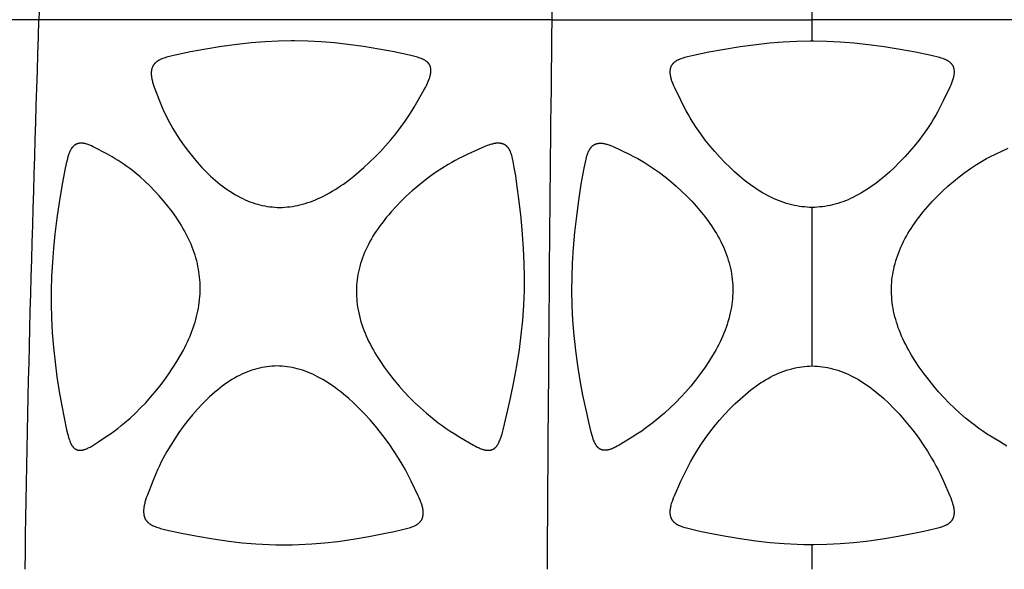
# Model space of a CAD drawing. Header units: millimetres. Extents: x 1250 to 1725, y 0 to 1655.
# Tile 162 of 256: x 1427 to 1502, y 1235 to 1277. Entities that reach past the tile are written whole.
import ezdxf

# ---------------------------------------------------------------- set-up
doc = ezdxf.new("R2010")
doc.units = ezdxf.units.MM
doc.header["$MEASUREMENT"] = 0
doc.layers.add('Crea2D$visibili$tangenti', color=7, linetype='Continuous', true_color=0x000000)

msp = doc.modelspace()

# ---------------------------------------------------------------- linework, layer by layer
at = {"layer": 'Crea2D$visibili$tangenti'}
for p, q in [((1487.599, 1276.747), (1487.599, 1278.561)), ((1428.389, 1276.747), (1390.916, 1276.747)), ((1467.66, 1276.747), (1428.389, 1276.747)), ((1467.66, 1276.747), (1487.599, 1276.747)), ((1507.538, 1276.747), (1487.599, 1276.747)), ((1487.599, 1275.121), (1487.599, 1276.747)), ((1487.599, 1250.234), (1487.599, 1262.375)), ((1487.599, 1234.666), (1487.599, 1236.536))]:
    msp.add_line(p, q, dxfattribs=at)
for points in [[(1446.829, 1262.375), (1447.024, 1262.38), (1447.22, 1262.391), (1447.414, 1262.407), (1447.609, 1262.428), (1447.802, 1262.455), (1447.995, 1262.487), (1448.186, 1262.525), (1448.377, 1262.568), (1448.581, 1262.62), (1448.783, 1262.678), (1448.984, 1262.742), (1449.183, 1262.811), (1449.38, 1262.886), (1449.575, 1262.965), (1449.769, 1263.048), (1449.96, 1263.136), (1450.187, 1263.247), (1450.412, 1263.363), (1450.633, 1263.484), (1450.852, 1263.611), (1451.067, 1263.742), (1451.28, 1263.878), (1451.491, 1264.018), (1451.699, 1264.162), (1452.106, 1264.461), (1452.505, 1264.774), (1452.894, 1265.098), (1453.275, 1265.432), (1453.706, 1265.828), (1454.126, 1266.235), (1454.534, 1266.653), (1454.93, 1267.083), (1455.326, 1267.539), (1455.708, 1268.008), (1456.076, 1268.488), (1456.43, 1268.978), (1456.791, 1269.512), (1456.964, 1269.784), (1457.132, 1270.059), (1457.86, 1271.351), (1457.978, 1271.568), (1458.058, 1271.721), (1458.134, 1271.877), (1458.169, 1271.956), (1458.204, 1272.035), (1458.237, 1272.115), (1458.268, 1272.196), (1458.29, 1272.259), (1458.312, 1272.323), (1458.331, 1272.387), (1458.349, 1272.452), (1458.365, 1272.517), (1458.372, 1272.55), (1458.378, 1272.583), (1458.384, 1272.616), (1458.389, 1272.65), (1458.394, 1272.683), (1458.398, 1272.716), (1458.4, 1272.746), (1458.402, 1272.776), (1458.403, 1272.805), (1458.404, 1272.835), (1458.403, 1272.866), (1458.403, 1272.896), (1458.401, 1272.926), (1458.398, 1272.956), (1458.395, 1272.986), (1458.391, 1273.016), (1458.386, 1273.046), (1458.38, 1273.075), (1458.376, 1273.09), (1458.372, 1273.104), (1458.368, 1273.119), (1458.364, 1273.133), (1458.36, 1273.148), (1458.355, 1273.162), (1458.35, 1273.176), (1458.345, 1273.19), (1458.339, 1273.203), (1458.334, 1273.216), (1458.328, 1273.229), (1458.322, 1273.242), (1458.316, 1273.254), (1458.309, 1273.267), (1458.302, 1273.279), (1458.295, 1273.292), (1458.288, 1273.304), (1458.281, 1273.316), (1458.265, 1273.34), (1458.249, 1273.363), (1458.232, 1273.386), (1458.214, 1273.408), (1458.195, 1273.43), (1458.176, 1273.451), (1458.156, 1273.471), (1458.136, 1273.491), (1458.115, 1273.511), (1458.093, 1273.529), (1458.071, 1273.547), (1458.044, 1273.569), (1458.016, 1273.589), (1457.988, 1273.608), (1457.959, 1273.627), (1457.929, 1273.645), (1457.899, 1273.662), (1457.869, 1273.679), (1457.838, 1273.694), (1457.807, 1273.71), (1457.775, 1273.724), (1457.711, 1273.752), (1457.646, 1273.777), (1457.581, 1273.802), (1457.481, 1273.836), (1457.38, 1273.869), (1457.279, 1273.899), (1457.177, 1273.927), (1456.972, 1273.979), (1456.767, 1274.028), (1455.595, 1274.277), (1454.416, 1274.496), (1453.236, 1274.69), (1452.051, 1274.856), (1451.031, 1274.968), (1450.009, 1275.051), (1448.985, 1275.102), (1447.96, 1275.121), (1447.836, 1275.121), (1447.713, 1275.121), (1446.714, 1275.104), (1445.717, 1275.055), (1444.646, 1274.97), (1443.578, 1274.856), (1442.369, 1274.69), (1441.165, 1274.495), (1439.983, 1274.28), (1438.807, 1274.035), (1438.589, 1273.984), (1438.371, 1273.93), (1438.263, 1273.901), (1438.155, 1273.87), (1438.048, 1273.836), (1437.942, 1273.801), (1437.874, 1273.776), (1437.806, 1273.75), (1437.739, 1273.722), (1437.674, 1273.692), (1437.641, 1273.676), (1437.609, 1273.66), (1437.578, 1273.643), (1437.546, 1273.625), (1437.515, 1273.606), (1437.485, 1273.587), (1437.455, 1273.567), (1437.426, 1273.546), (1437.402, 1273.528), (1437.378, 1273.51), (1437.355, 1273.49), (1437.332, 1273.471), (1437.31, 1273.45), (1437.289, 1273.429), (1437.268, 1273.408), (1437.247, 1273.386), (1437.227, 1273.363), (1437.208, 1273.34), (1437.19, 1273.317), (1437.172, 1273.292), (1437.155, 1273.268), (1437.139, 1273.243), (1437.124, 1273.217), (1437.109, 1273.191), (1437.095, 1273.163), (1437.082, 1273.135), (1437.07, 1273.107), (1437.059, 1273.078), (1437.048, 1273.049), (1437.039, 1273.02), (1437.03, 1272.99), (1437.022, 1272.96), (1437.015, 1272.93), (1437.008, 1272.9), (1437.003, 1272.869), (1436.998, 1272.839), (1436.994, 1272.808), (1436.991, 1272.778), (1436.988, 1272.747), (1436.986, 1272.716), (1436.985, 1272.684), (1436.984, 1272.651), (1436.984, 1272.618), (1436.985, 1272.586), (1436.986, 1272.553), (1436.988, 1272.52), (1436.993, 1272.455), (1437.001, 1272.39), (1437.01, 1272.326), (1437.021, 1272.261), (1437.034, 1272.197), (1437.051, 1272.117), (1437.071, 1272.037), (1437.092, 1271.958), (1437.115, 1271.879), (1437.165, 1271.723), (1437.22, 1271.569), (1437.622, 1270.528), (1437.834, 1270.013), (1437.962, 1269.726), (1438.096, 1269.442), (1438.236, 1269.16), (1438.382, 1268.881), (1438.641, 1268.415), (1438.916, 1267.959), (1439.206, 1267.513), (1439.511, 1267.078), (1439.83, 1266.652), (1440.163, 1266.237), (1440.509, 1265.833), (1440.869, 1265.439), (1441.196, 1265.102), (1441.534, 1264.775), (1441.707, 1264.616), (1441.883, 1264.461), (1442.062, 1264.309), (1442.244, 1264.16), (1442.429, 1264.016), (1442.616, 1263.876), (1442.807, 1263.741), (1443.001, 1263.61), (1443.199, 1263.484), (1443.399, 1263.363), (1443.603, 1263.248), (1443.81, 1263.139), (1443.99, 1263.05), (1444.171, 1262.966), (1444.355, 1262.886), (1444.541, 1262.812), (1444.729, 1262.743), (1444.919, 1262.679), (1445.11, 1262.622), (1445.303, 1262.57), (1445.491, 1262.526), (1445.679, 1262.488), (1445.869, 1262.455), (1446.06, 1262.428), (1446.251, 1262.407), (1446.443, 1262.391), (1446.636, 1262.38)], [(1429.325, 1256.018), (1429.323, 1254.964), (1429.351, 1253.911), (1429.41, 1252.782), (1429.499, 1251.655), (1429.618, 1250.531), (1429.764, 1249.41), (1429.935, 1248.292), (1430.129, 1247.178), (1430.306, 1246.264), (1430.504, 1245.353), (1430.575, 1245.057), (1430.613, 1244.911), (1430.654, 1244.765), (1430.684, 1244.669), (1430.715, 1244.574), (1430.749, 1244.479), (1430.768, 1244.432), (1430.787, 1244.385), (1430.802, 1244.35), (1430.818, 1244.316), (1430.835, 1244.282), (1430.852, 1244.248), (1430.87, 1244.215), (1430.889, 1244.182), (1430.908, 1244.15), (1430.929, 1244.119), (1430.95, 1244.088), (1430.962, 1244.073), (1430.973, 1244.059), (1430.985, 1244.044), (1430.997, 1244.03), (1431.009, 1244.016), (1431.021, 1244.002), (1431.034, 1243.989), (1431.047, 1243.976), (1431.061, 1243.963), (1431.074, 1243.951), (1431.088, 1243.939), (1431.102, 1243.927), (1431.117, 1243.916), (1431.132, 1243.905), (1431.145, 1243.896), (1431.158, 1243.887), (1431.172, 1243.879), (1431.185, 1243.871), (1431.199, 1243.863), (1431.213, 1243.855), (1431.228, 1243.848), (1431.242, 1243.841), (1431.257, 1243.834), (1431.272, 1243.828), (1431.286, 1243.822), (1431.302, 1243.816), (1431.317, 1243.811), (1431.332, 1243.806), (1431.347, 1243.802), (1431.363, 1243.797), (1431.378, 1243.793), (1431.394, 1243.79), (1431.41, 1243.787), (1431.426, 1243.784), (1431.441, 1243.781), (1431.457, 1243.779), (1431.473, 1243.778), (1431.489, 1243.776), (1431.505, 1243.776), (1431.521, 1243.775), (1431.537, 1243.775), (1431.553, 1243.775), (1431.569, 1243.776), (1431.585, 1243.777), (1431.6, 1243.779), (1431.616, 1243.781), (1431.643, 1243.783), (1431.669, 1243.787), (1431.696, 1243.791), (1431.722, 1243.796), (1431.748, 1243.801), (1431.774, 1243.807), (1431.8, 1243.814), (1431.826, 1243.821), (1431.851, 1243.828), (1431.877, 1243.836), (1431.927, 1243.854), (1431.978, 1243.873), (1432.027, 1243.893), (1432.096, 1243.923), (1432.163, 1243.956), (1432.23, 1243.99), (1432.296, 1244.026), (1432.426, 1244.101), (1432.96, 1244.444), (1433.469, 1244.773), (1433.87, 1245.046), (1434.147, 1245.246), (1434.419, 1245.453), (1434.686, 1245.666), (1434.949, 1245.884), (1435.368, 1246.25), (1435.777, 1246.628), (1436.174, 1247.018), (1436.559, 1247.42), (1436.932, 1247.833), (1437.293, 1248.256), (1437.641, 1248.69), (1437.977, 1249.134), (1438.331, 1249.633), (1438.672, 1250.141), (1438.947, 1250.575), (1439.21, 1251.016), (1439.443, 1251.437), (1439.554, 1251.651), (1439.661, 1251.867), (1439.764, 1252.084), (1439.863, 1252.303), (1439.958, 1252.525), (1440.048, 1252.748), (1440.126, 1252.955), (1440.201, 1253.163), (1440.271, 1253.372), (1440.337, 1253.583), (1440.399, 1253.795), (1440.455, 1254.009), (1440.507, 1254.224), (1440.555, 1254.439), (1440.597, 1254.656), (1440.633, 1254.874), (1440.665, 1255.092), (1440.691, 1255.311), (1440.711, 1255.531), (1440.725, 1255.751), (1440.733, 1255.972), (1440.736, 1256.194), (1440.736, 1256.215), (1440.733, 1256.422), (1440.725, 1256.629), (1440.711, 1256.835), (1440.692, 1257.041), (1440.667, 1257.246), (1440.638, 1257.451), (1440.603, 1257.654), (1440.564, 1257.857), (1440.516, 1258.074), (1440.464, 1258.289), (1440.406, 1258.503), (1440.342, 1258.715), (1440.274, 1258.926), (1440.2, 1259.136), (1440.122, 1259.343), (1440.039, 1259.548), (1439.946, 1259.761), (1439.848, 1259.972), (1439.746, 1260.181), (1439.639, 1260.387), (1439.528, 1260.592), (1439.412, 1260.793), (1439.293, 1260.993), (1439.171, 1261.191), (1439.028, 1261.412), (1438.882, 1261.63), (1438.577, 1262.058), (1438.258, 1262.476), (1437.926, 1262.883), (1437.59, 1263.271), (1437.242, 1263.648), (1436.883, 1264.015), (1436.513, 1264.369), (1436.131, 1264.712), (1435.738, 1265.041), (1435.537, 1265.2), (1435.334, 1265.356), (1435.127, 1265.508), (1434.918, 1265.657), (1434.691, 1265.812), (1434.461, 1265.961), (1434.228, 1266.106), (1433.992, 1266.245), (1433.633, 1266.443), (1432.525, 1267.025), (1432.402, 1267.084), (1432.34, 1267.112), (1432.277, 1267.138), (1432.213, 1267.163), (1432.149, 1267.187), (1432.085, 1267.208), (1432.019, 1267.228), (1431.966, 1267.243), (1431.913, 1267.256), (1431.859, 1267.267), (1431.832, 1267.272), (1431.805, 1267.277), (1431.778, 1267.281), (1431.751, 1267.284), (1431.724, 1267.287), (1431.696, 1267.289), (1431.669, 1267.291), (1431.642, 1267.292), (1431.614, 1267.292), (1431.587, 1267.292), (1431.559, 1267.291), (1431.532, 1267.289), (1431.504, 1267.286), (1431.476, 1267.282), (1431.449, 1267.278), (1431.421, 1267.272), (1431.394, 1267.266), (1431.367, 1267.259), (1431.34, 1267.25), (1431.314, 1267.241), (1431.287, 1267.232), (1431.262, 1267.221), (1431.236, 1267.209), (1431.224, 1267.203), (1431.211, 1267.197), (1431.199, 1267.19), (1431.187, 1267.183), (1431.175, 1267.176), (1431.163, 1267.169), (1431.15, 1267.161), (1431.138, 1267.153), (1431.126, 1267.144), (1431.114, 1267.136), (1431.102, 1267.127), (1431.09, 1267.118), (1431.079, 1267.109), (1431.067, 1267.099), (1431.045, 1267.08), (1431.024, 1267.059), (1431.003, 1267.038), (1430.983, 1267.016), (1430.963, 1266.994), (1430.944, 1266.971), (1430.926, 1266.948), (1430.908, 1266.924), (1430.89, 1266.9), (1430.874, 1266.875), (1430.858, 1266.85), (1430.842, 1266.824), (1430.822, 1266.79), (1430.803, 1266.755), (1430.785, 1266.72), (1430.767, 1266.684), (1430.751, 1266.648), (1430.735, 1266.612), (1430.72, 1266.575), (1430.705, 1266.538), (1430.677, 1266.464), (1430.652, 1266.388), (1430.605, 1266.236), (1430.539, 1265.993), (1430.48, 1265.748), (1430.374, 1265.256), (1430.141, 1264.011), (1429.938, 1262.76), (1429.762, 1261.543), (1429.61, 1260.322), (1429.501, 1259.249), (1429.416, 1258.173), (1429.357, 1257.096)], [(1465.565, 1256.018), (1465.574, 1257.058), (1465.552, 1258.098), (1465.502, 1259.212), (1465.425, 1260.324), (1465.306, 1261.582), (1465.162, 1262.836), (1464.992, 1264.142), (1464.895, 1264.793), (1464.788, 1265.442), (1464.703, 1265.897), (1464.652, 1266.123), (1464.623, 1266.235), (1464.592, 1266.347), (1464.572, 1266.414), (1464.551, 1266.48), (1464.528, 1266.546), (1464.503, 1266.611), (1464.49, 1266.643), (1464.476, 1266.675), (1464.461, 1266.706), (1464.446, 1266.737), (1464.43, 1266.768), (1464.413, 1266.798), (1464.395, 1266.828), (1464.377, 1266.857), (1464.361, 1266.882), (1464.344, 1266.905), (1464.326, 1266.929), (1464.308, 1266.952), (1464.289, 1266.975), (1464.27, 1266.997), (1464.25, 1267.018), (1464.229, 1267.039), (1464.208, 1267.059), (1464.186, 1267.078), (1464.164, 1267.097), (1464.141, 1267.115), (1464.117, 1267.132), (1464.105, 1267.141), (1464.093, 1267.149), (1464.081, 1267.156), (1464.068, 1267.164), (1464.056, 1267.171), (1464.043, 1267.179), (1464.03, 1267.185), (1464.017, 1267.192), (1464.004, 1267.199), (1463.991, 1267.205), (1463.964, 1267.216), (1463.937, 1267.227), (1463.909, 1267.237), (1463.881, 1267.246), (1463.853, 1267.254), (1463.825, 1267.262), (1463.796, 1267.268), (1463.767, 1267.274), (1463.738, 1267.279), (1463.709, 1267.283), (1463.68, 1267.286), (1463.651, 1267.289), (1463.622, 1267.291), (1463.593, 1267.292), (1463.563, 1267.292), (1463.532, 1267.292), (1463.501, 1267.291), (1463.47, 1267.289), (1463.44, 1267.287), (1463.409, 1267.284), (1463.379, 1267.281), (1463.348, 1267.277), (1463.287, 1267.268), (1463.227, 1267.257), (1463.167, 1267.244), (1463.107, 1267.229), (1463.032, 1267.21), (1462.958, 1267.188), (1462.885, 1267.164), (1462.811, 1267.14), (1462.739, 1267.113), (1462.667, 1267.085), (1462.524, 1267.027), (1461.235, 1266.444), (1460.817, 1266.246), (1460.542, 1266.108), (1460.269, 1265.963), (1459.999, 1265.813), (1459.732, 1265.658), (1459.244, 1265.358), (1458.766, 1265.042), (1458.299, 1264.712), (1457.842, 1264.366), (1457.396, 1264.007), (1456.962, 1263.634), (1456.539, 1263.248), (1456.128, 1262.849), (1455.734, 1262.443), (1455.353, 1262.025), (1455.169, 1261.811), (1454.988, 1261.594), (1454.811, 1261.374), (1454.638, 1261.15), (1454.496, 1260.958), (1454.358, 1260.764), (1454.223, 1260.568), (1454.092, 1260.369), (1453.966, 1260.167), (1453.844, 1259.962), (1453.727, 1259.754), (1453.616, 1259.544), (1453.514, 1259.341), (1453.418, 1259.135), (1453.327, 1258.927), (1453.241, 1258.716), (1453.161, 1258.504), (1453.087, 1258.289), (1453.019, 1258.072), (1452.957, 1257.854), (1452.905, 1257.653), (1452.859, 1257.45), (1452.818, 1257.247), (1452.783, 1257.042), (1452.754, 1256.836), (1452.731, 1256.63), (1452.713, 1256.423), (1452.703, 1256.215), (1452.702, 1256.194), (1452.697, 1255.984), (1452.698, 1255.774), (1452.705, 1255.564), (1452.718, 1255.354), (1452.737, 1255.144), (1452.762, 1254.936), (1452.792, 1254.727), (1452.828, 1254.52), (1452.873, 1254.294), (1452.925, 1254.069), (1452.983, 1253.846), (1453.047, 1253.624), (1453.117, 1253.404), (1453.192, 1253.185), (1453.272, 1252.969), (1453.358, 1252.754), (1453.452, 1252.53), (1453.552, 1252.309), (1453.657, 1252.09), (1453.766, 1251.873), (1453.88, 1251.659), (1453.998, 1251.447), (1454.12, 1251.237), (1454.246, 1251.029), (1454.388, 1250.807), (1454.533, 1250.586), (1454.834, 1250.152), (1455.207, 1249.644), (1455.595, 1249.148), (1455.971, 1248.697), (1456.362, 1248.259), (1456.766, 1247.832), (1457.183, 1247.418), (1457.613, 1247.017), (1458.054, 1246.629), (1458.506, 1246.254), (1458.97, 1245.892), (1459.265, 1245.673), (1459.564, 1245.459), (1459.868, 1245.252), (1460.176, 1245.052), (1460.625, 1244.778), (1461.671, 1244.172), (1461.809, 1244.095), (1461.949, 1244.023), (1462.02, 1243.988), (1462.091, 1243.955), (1462.164, 1243.924), (1462.237, 1243.895), (1462.293, 1243.874), (1462.349, 1243.855), (1462.406, 1243.837), (1462.464, 1243.822), (1462.493, 1243.815), (1462.522, 1243.808), (1462.551, 1243.802), (1462.58, 1243.796), (1462.61, 1243.791), (1462.639, 1243.787), (1462.669, 1243.784), (1462.698, 1243.781), (1462.714, 1243.779), (1462.73, 1243.778), (1462.746, 1243.777), (1462.762, 1243.776), (1462.777, 1243.776), (1462.793, 1243.776), (1462.809, 1243.776), (1462.825, 1243.777), (1462.841, 1243.778), (1462.857, 1243.779), (1462.873, 1243.78), (1462.889, 1243.782), (1462.905, 1243.784), (1462.921, 1243.787), (1462.936, 1243.789), (1462.952, 1243.792), (1462.968, 1243.795), (1462.984, 1243.799), (1462.999, 1243.803), (1463.015, 1243.807), (1463.03, 1243.811), (1463.045, 1243.816), (1463.06, 1243.821), (1463.075, 1243.826), (1463.09, 1243.832), (1463.105, 1243.838), (1463.12, 1243.844), (1463.134, 1243.85), (1463.149, 1243.857), (1463.163, 1243.864), (1463.177, 1243.871), (1463.191, 1243.879), (1463.206, 1243.887), (1463.22, 1243.896), (1463.234, 1243.906), (1463.249, 1243.915), (1463.263, 1243.925), (1463.276, 1243.935), (1463.29, 1243.946), (1463.303, 1243.957), (1463.316, 1243.968), (1463.329, 1243.979), (1463.342, 1243.99), (1463.354, 1244.002), (1463.367, 1244.014), (1463.379, 1244.027), (1463.402, 1244.052), (1463.425, 1244.078), (1463.447, 1244.105), (1463.468, 1244.133), (1463.489, 1244.161), (1463.508, 1244.19), (1463.527, 1244.219), (1463.545, 1244.249), (1463.562, 1244.279), (1463.581, 1244.315), (1463.6, 1244.351), (1463.617, 1244.388), (1463.634, 1244.425), (1463.665, 1244.5), (1463.695, 1244.576), (1463.736, 1244.691), (1463.775, 1244.807), (1463.847, 1245.042), (1463.929, 1245.337), (1464.226, 1246.545), (1464.502, 1247.775), (1464.756, 1249.009), (1464.982, 1250.249), (1465.177, 1251.494), (1465.323, 1252.621), (1465.438, 1253.75), (1465.52, 1254.883)], [(1481.523, 1256.215), (1481.524, 1256.194), (1481.525, 1255.983), (1481.521, 1255.773), (1481.51, 1255.563), (1481.495, 1255.353), (1481.473, 1255.144), (1481.446, 1254.935), (1481.414, 1254.727), (1481.376, 1254.52), (1481.329, 1254.294), (1481.276, 1254.069), (1481.217, 1253.846), (1481.152, 1253.624), (1481.082, 1253.404), (1481.007, 1253.186), (1480.927, 1252.969), (1480.842, 1252.754), (1480.749, 1252.531), (1480.65, 1252.31), (1480.547, 1252.091), (1480.44, 1251.874), (1480.328, 1251.66), (1480.212, 1251.447), (1480.093, 1251.237), (1479.969, 1251.029), (1479.69, 1250.586), (1479.397, 1250.152), (1479.036, 1249.645), (1478.66, 1249.148), (1478.297, 1248.7), (1477.922, 1248.262), (1477.533, 1247.837), (1477.132, 1247.423), (1476.718, 1247.021), (1476.293, 1246.632), (1475.856, 1246.255), (1475.408, 1245.892), (1475.125, 1245.673), (1474.837, 1245.46), (1474.545, 1245.253), (1474.248, 1245.052), (1473.816, 1244.778), (1472.809, 1244.172), (1472.676, 1244.095), (1472.542, 1244.023), (1472.473, 1243.988), (1472.404, 1243.956), (1472.334, 1243.924), (1472.264, 1243.895), (1472.21, 1243.874), (1472.155, 1243.855), (1472.1, 1243.837), (1472.045, 1243.822), (1472.017, 1243.814), (1471.989, 1243.808), (1471.961, 1243.802), (1471.933, 1243.796), (1471.904, 1243.791), (1471.876, 1243.787), (1471.847, 1243.784), (1471.818, 1243.781), (1471.802, 1243.779), (1471.787, 1243.778), (1471.77, 1243.777), (1471.754, 1243.776), (1471.738, 1243.776), (1471.722, 1243.776), (1471.706, 1243.776), (1471.69, 1243.777), (1471.674, 1243.778), (1471.658, 1243.779), (1471.642, 1243.781), (1471.626, 1243.783), (1471.61, 1243.786), (1471.594, 1243.788), (1471.578, 1243.791), (1471.562, 1243.795), (1471.546, 1243.798), (1471.53, 1243.802), (1471.515, 1243.806), (1471.499, 1243.811), (1471.484, 1243.816), (1471.469, 1243.821), (1471.453, 1243.827), (1471.438, 1243.833), (1471.423, 1243.839), (1471.409, 1243.845), (1471.394, 1243.852), (1471.38, 1243.859), (1471.365, 1243.866), (1471.351, 1243.874), (1471.337, 1243.882), (1471.324, 1243.89), (1471.309, 1243.9), (1471.294, 1243.91), (1471.28, 1243.92), (1471.266, 1243.93), (1471.252, 1243.941), (1471.239, 1243.952), (1471.225, 1243.963), (1471.212, 1243.975), (1471.199, 1243.987), (1471.187, 1243.999), (1471.174, 1244.012), (1471.162, 1244.024), (1471.15, 1244.037), (1471.139, 1244.051), (1471.116, 1244.078), (1471.094, 1244.106), (1471.073, 1244.134), (1471.052, 1244.164), (1471.033, 1244.194), (1471.014, 1244.224), (1470.997, 1244.255), (1470.98, 1244.287), (1470.963, 1244.318), (1470.944, 1244.357), (1470.926, 1244.396), (1470.909, 1244.436), (1470.893, 1244.475), (1470.863, 1244.556), (1470.834, 1244.636), (1470.791, 1244.766), (1470.75, 1244.898), (1470.675, 1245.163), (1470.51, 1245.834), (1470.28, 1246.864), (1470.05, 1247.995), (1469.842, 1249.131), (1469.659, 1250.271), (1469.503, 1251.414), (1469.377, 1252.561), (1469.283, 1253.711), (1469.223, 1254.864), (1469.2, 1256.018), (1469.21, 1257.059), (1469.25, 1258.098), (1469.325, 1259.286), (1469.43, 1260.472), (1469.569, 1261.693), (1469.732, 1262.91), (1469.917, 1264.142), (1470.132, 1265.369), (1470.229, 1265.843), (1470.286, 1266.078), (1470.317, 1266.195), (1470.35, 1266.311), (1470.371, 1266.38), (1470.394, 1266.449), (1470.418, 1266.517), (1470.444, 1266.585), (1470.457, 1266.618), (1470.472, 1266.651), (1470.487, 1266.684), (1470.503, 1266.716), (1470.519, 1266.748), (1470.536, 1266.779), (1470.554, 1266.811), (1470.573, 1266.841), (1470.589, 1266.866), (1470.605, 1266.89), (1470.622, 1266.914), (1470.64, 1266.937), (1470.658, 1266.96), (1470.677, 1266.982), (1470.696, 1267.004), (1470.716, 1267.025), (1470.737, 1267.045), (1470.758, 1267.065), (1470.78, 1267.085), (1470.802, 1267.103), (1470.825, 1267.121), (1470.837, 1267.129), (1470.848, 1267.138), (1470.86, 1267.146), (1470.873, 1267.154), (1470.885, 1267.162), (1470.897, 1267.169), (1470.91, 1267.177), (1470.923, 1267.184), (1470.936, 1267.191), (1470.949, 1267.197), (1470.962, 1267.204), (1470.976, 1267.21), (1471.003, 1267.222), (1471.031, 1267.232), (1471.059, 1267.242), (1471.087, 1267.251), (1471.116, 1267.259), (1471.144, 1267.266), (1471.173, 1267.272), (1471.203, 1267.278), (1471.232, 1267.282), (1471.261, 1267.286), (1471.29, 1267.289), (1471.32, 1267.291), (1471.349, 1267.292), (1471.378, 1267.292), (1471.408, 1267.292), (1471.437, 1267.291), (1471.467, 1267.289), (1471.496, 1267.287), (1471.525, 1267.284), (1471.554, 1267.281), (1471.584, 1267.277), (1471.642, 1267.268), (1471.699, 1267.257), (1471.757, 1267.244), (1471.814, 1267.229), (1471.885, 1267.21), (1471.955, 1267.188), (1472.025, 1267.165), (1472.094, 1267.14), (1472.163, 1267.113), (1472.231, 1267.086), (1472.366, 1267.027), (1473.584, 1266.444), (1473.978, 1266.246), (1474.238, 1266.108), (1474.495, 1265.963), (1474.749, 1265.813), (1475, 1265.658), (1475.461, 1265.356), (1475.911, 1265.039), (1476.349, 1264.708), (1476.777, 1264.362), (1477.194, 1264.003), (1477.598, 1263.63), (1477.992, 1263.245), (1478.373, 1262.849), (1478.741, 1262.441), (1479.095, 1262.022), (1479.267, 1261.808), (1479.435, 1261.591), (1479.599, 1261.371), (1479.759, 1261.148), (1479.891, 1260.956), (1480.02, 1260.761), (1480.146, 1260.564), (1480.267, 1260.365), (1480.384, 1260.163), (1480.497, 1259.959), (1480.605, 1259.752), (1480.707, 1259.542), (1480.798, 1259.346), (1480.883, 1259.148), (1480.964, 1258.948), (1481.04, 1258.746), (1481.11, 1258.542), (1481.176, 1258.336), (1481.237, 1258.129), (1481.292, 1257.921), (1481.341, 1257.711), (1481.385, 1257.5), (1481.423, 1257.287), (1481.455, 1257.074), (1481.482, 1256.86), (1481.502, 1256.646), (1481.516, 1256.43)], [(1446.609, 1250.234), (1446.416, 1250.229), (1446.222, 1250.218), (1446.029, 1250.201), (1445.837, 1250.178), (1445.646, 1250.149), (1445.455, 1250.113), (1445.266, 1250.072), (1445.078, 1250.025), (1444.881, 1249.969), (1444.686, 1249.907), (1444.493, 1249.838), (1444.301, 1249.764), (1444.112, 1249.685), (1443.926, 1249.6), (1443.741, 1249.511), (1443.56, 1249.416), (1443.36, 1249.305), (1443.164, 1249.189), (1442.971, 1249.067), (1442.781, 1248.941), (1442.594, 1248.81), (1442.41, 1248.675), (1442.23, 1248.535), (1442.051, 1248.393), (1441.849, 1248.224), (1441.651, 1248.05), (1441.456, 1247.873), (1441.265, 1247.692), (1441.077, 1247.508), (1440.892, 1247.32), (1440.532, 1246.936), (1440.153, 1246.505), (1439.788, 1246.062), (1439.437, 1245.607), (1439.101, 1245.142), (1438.78, 1244.666), (1438.474, 1244.181), (1438.184, 1243.686), (1437.909, 1243.182), (1437.755, 1242.883), (1437.607, 1242.581), (1437.465, 1242.276), (1437.33, 1241.969), (1437.102, 1241.415), (1436.668, 1240.297), (1436.609, 1240.131), (1436.554, 1239.964), (1436.529, 1239.88), (1436.505, 1239.795), (1436.483, 1239.71), (1436.463, 1239.624), (1436.449, 1239.555), (1436.436, 1239.487), (1436.424, 1239.418), (1436.415, 1239.349), (1436.407, 1239.279), (1436.402, 1239.21), (1436.401, 1239.175), (1436.4, 1239.14), (1436.399, 1239.105), (1436.4, 1239.07), (1436.401, 1239.038), (1436.402, 1239.006), (1436.405, 1238.974), (1436.408, 1238.941), (1436.411, 1238.909), (1436.416, 1238.877), (1436.421, 1238.845), (1436.427, 1238.813), (1436.433, 1238.781), (1436.441, 1238.75), (1436.449, 1238.719), (1436.459, 1238.688), (1436.469, 1238.657), (1436.48, 1238.627), (1436.492, 1238.597), (1436.505, 1238.567), (1436.518, 1238.541), (1436.532, 1238.515), (1436.546, 1238.489), (1436.562, 1238.464), (1436.578, 1238.439), (1436.594, 1238.415), (1436.612, 1238.391), (1436.63, 1238.367), (1436.649, 1238.345), (1436.668, 1238.322), (1436.688, 1238.3), (1436.709, 1238.279), (1436.73, 1238.258), (1436.751, 1238.238), (1436.774, 1238.219), (1436.796, 1238.2), (1436.823, 1238.178), (1436.851, 1238.157), (1436.88, 1238.137), (1436.909, 1238.118), (1436.938, 1238.099), (1436.968, 1238.081), (1436.999, 1238.064), (1437.029, 1238.048), (1437.06, 1238.032), (1437.092, 1238.016), (1437.156, 1237.987), (1437.22, 1237.96), (1437.286, 1237.934), (1437.387, 1237.897), (1437.488, 1237.863), (1437.591, 1237.831), (1437.694, 1237.801), (1437.901, 1237.747), (1438.11, 1237.697), (1439.313, 1237.434), (1440.523, 1237.203), (1441.722, 1236.998), (1442.925, 1236.822), (1443.953, 1236.702), (1444.984, 1236.613), (1446.017, 1236.557), (1446.534, 1236.542), (1447.052, 1236.536), (1447.175, 1236.536), (1447.298, 1236.536), (1447.796, 1236.541), (1448.293, 1236.555), (1449.287, 1236.609), (1450.276, 1236.692), (1451.262, 1236.803), (1452.454, 1236.976), (1453.642, 1237.179), (1454.934, 1237.425), (1455.577, 1237.56), (1456.425, 1237.757), (1456.631, 1237.812), (1456.733, 1237.842), (1456.834, 1237.875), (1456.935, 1237.91), (1457.035, 1237.948), (1457.094, 1237.973), (1457.153, 1237.999), (1457.211, 1238.027), (1457.239, 1238.042), (1457.268, 1238.057), (1457.296, 1238.073), (1457.323, 1238.089), (1457.35, 1238.106), (1457.377, 1238.124), (1457.403, 1238.142), (1457.429, 1238.161), (1457.454, 1238.181), (1457.478, 1238.201), (1457.5, 1238.22), (1457.521, 1238.239), (1457.541, 1238.26), (1457.56, 1238.28), (1457.58, 1238.301), (1457.598, 1238.323), (1457.616, 1238.345), (1457.633, 1238.368), (1457.65, 1238.392), (1457.666, 1238.415), (1457.681, 1238.439), (1457.695, 1238.464), (1457.708, 1238.489), (1457.721, 1238.515), (1457.733, 1238.541), (1457.744, 1238.567), (1457.749, 1238.582), (1457.755, 1238.597), (1457.76, 1238.612), (1457.765, 1238.627), (1457.774, 1238.658), (1457.782, 1238.688), (1457.789, 1238.72), (1457.795, 1238.751), (1457.8, 1238.783), (1457.805, 1238.815), (1457.808, 1238.847), (1457.811, 1238.879), (1457.812, 1238.911), (1457.813, 1238.943), (1457.814, 1238.975), (1457.814, 1239.007), (1457.813, 1239.038), (1457.811, 1239.07), (1457.809, 1239.105), (1457.805, 1239.141), (1457.801, 1239.176), (1457.797, 1239.211), (1457.786, 1239.281), (1457.772, 1239.35), (1457.757, 1239.419), (1457.74, 1239.487), (1457.721, 1239.556), (1457.7, 1239.623), (1457.673, 1239.709), (1457.643, 1239.794), (1457.612, 1239.879), (1457.579, 1239.963), (1457.51, 1240.129), (1457.436, 1240.294), (1456.896, 1241.414), (1456.618, 1241.97), (1456.453, 1242.279), (1456.281, 1242.585), (1455.922, 1243.186), (1455.599, 1243.692), (1455.262, 1244.188), (1454.911, 1244.674), (1454.546, 1245.15), (1454.152, 1245.632), (1453.744, 1246.102), (1453.322, 1246.559), (1452.886, 1247.004), (1452.502, 1247.375), (1452.108, 1247.736), (1451.702, 1248.083), (1451.494, 1248.251), (1451.283, 1248.415), (1451.098, 1248.553), (1450.911, 1248.688), (1450.721, 1248.82), (1450.528, 1248.947), (1450.332, 1249.07), (1450.134, 1249.189), (1449.933, 1249.303), (1449.729, 1249.412), (1449.541, 1249.506), (1449.35, 1249.596), (1449.157, 1249.681), (1448.962, 1249.761), (1448.765, 1249.835), (1448.565, 1249.904), (1448.364, 1249.967), (1448.161, 1250.024), (1447.971, 1250.071), (1447.779, 1250.112), (1447.586, 1250.148), (1447.392, 1250.177), (1447.197, 1250.201), (1447.001, 1250.218), (1446.806, 1250.229)]]:
    msp.add_lwpolyline(points, close=True, dxfattribs=at)
for points in [[(1487.599, 1262.375), (1487.403, 1262.38), (1487.207, 1262.391), (1487.012, 1262.406), (1486.817, 1262.428), (1486.623, 1262.454), (1486.429, 1262.487), (1486.237, 1262.524), (1486.046, 1262.567), (1485.839, 1262.621), (1485.633, 1262.68), (1485.429, 1262.746), (1485.226, 1262.818), (1485.026, 1262.895), (1484.828, 1262.977), (1484.631, 1263.064), (1484.438, 1263.156), (1484.221, 1263.265), (1484.008, 1263.38), (1483.797, 1263.5), (1483.59, 1263.624), (1483.385, 1263.754), (1483.183, 1263.888), (1482.984, 1264.027), (1482.788, 1264.169), (1482.594, 1264.316), (1482.403, 1264.466), (1482.029, 1264.775), (1481.664, 1265.097), (1481.308, 1265.428), (1480.907, 1265.822), (1480.517, 1266.227), (1480.14, 1266.644), (1479.777, 1267.072), (1479.414, 1267.529), (1479.066, 1267.998), (1478.734, 1268.478), (1478.417, 1268.968), (1478.253, 1269.235), (1478.094, 1269.505), (1477.941, 1269.778), (1477.793, 1270.055), (1477.536, 1270.573), (1477.059, 1271.571), (1476.989, 1271.729), (1476.923, 1271.89), (1476.893, 1271.971), (1476.864, 1272.052), (1476.837, 1272.134), (1476.812, 1272.217), (1476.796, 1272.279), (1476.78, 1272.34), (1476.766, 1272.402), (1476.754, 1272.464), (1476.744, 1272.527), (1476.74, 1272.558), (1476.737, 1272.59), (1476.734, 1272.621), (1476.731, 1272.653), (1476.729, 1272.685), (1476.728, 1272.716), (1476.728, 1272.747), (1476.728, 1272.777), (1476.729, 1272.807), (1476.731, 1272.838), (1476.734, 1272.868), (1476.737, 1272.899), (1476.741, 1272.929), (1476.746, 1272.959), (1476.752, 1272.989), (1476.759, 1273.019), (1476.766, 1273.049), (1476.775, 1273.078), (1476.784, 1273.107), (1476.789, 1273.122), (1476.795, 1273.136), (1476.8, 1273.15), (1476.806, 1273.164), (1476.812, 1273.178), (1476.818, 1273.192), (1476.825, 1273.205), (1476.831, 1273.218), (1476.838, 1273.231), (1476.845, 1273.244), (1476.853, 1273.257), (1476.86, 1273.27), (1476.876, 1273.294), (1476.893, 1273.319), (1476.91, 1273.343), (1476.928, 1273.366), (1476.947, 1273.388), (1476.967, 1273.411), (1476.987, 1273.432), (1477.008, 1273.453), (1477.03, 1273.474), (1477.052, 1273.493), (1477.074, 1273.513), (1477.097, 1273.531), (1477.12, 1273.549), (1477.149, 1273.57), (1477.179, 1273.59), (1477.209, 1273.61), (1477.24, 1273.628), (1477.271, 1273.646), (1477.302, 1273.663), (1477.334, 1273.68), (1477.366, 1273.695), (1477.399, 1273.71), (1477.432, 1273.725), (1477.498, 1273.753), (1477.565, 1273.778), (1477.633, 1273.803), (1477.74, 1273.839), (1477.848, 1273.872), (1478.065, 1273.932), (1478.284, 1273.986), (1478.504, 1274.036), (1479.687, 1274.281), (1480.876, 1274.496), (1482.086, 1274.691), (1483.3, 1274.856), (1484.34, 1274.968), (1485.383, 1275.05), (1486.428, 1275.102), (1487.474, 1275.121), (1487.599, 1275.121)], [(1487.599, 1275.121), (1487.725, 1275.121), (1488.736, 1275.104), (1489.745, 1275.055), (1490.825, 1274.971), (1491.902, 1274.856), (1493.117, 1274.69), (1494.328, 1274.495), (1495.518, 1274.28), (1496.702, 1274.035), (1496.922, 1273.985), (1497.14, 1273.931), (1497.249, 1273.901), (1497.357, 1273.87), (1497.465, 1273.837), (1497.572, 1273.801), (1497.639, 1273.776), (1497.706, 1273.75), (1497.772, 1273.723), (1497.805, 1273.708), (1497.838, 1273.693), (1497.87, 1273.677), (1497.901, 1273.66), (1497.933, 1273.643), (1497.964, 1273.626), (1497.994, 1273.607), (1498.024, 1273.587), (1498.053, 1273.567), (1498.082, 1273.546), (1498.105, 1273.528), (1498.128, 1273.51), (1498.15, 1273.49), (1498.172, 1273.471), (1498.193, 1273.45), (1498.214, 1273.429), (1498.234, 1273.408), (1498.253, 1273.386), (1498.272, 1273.363), (1498.29, 1273.34), (1498.307, 1273.317), (1498.323, 1273.293), (1498.339, 1273.268), (1498.354, 1273.243), (1498.361, 1273.23), (1498.368, 1273.217), (1498.374, 1273.204), (1498.38, 1273.191), (1498.387, 1273.177), (1498.393, 1273.163), (1498.399, 1273.149), (1498.404, 1273.135), (1498.41, 1273.121), (1498.415, 1273.107), (1498.424, 1273.078), (1498.432, 1273.048), (1498.44, 1273.019), (1498.447, 1272.989), (1498.452, 1272.959), (1498.457, 1272.929), (1498.461, 1272.898), (1498.465, 1272.868), (1498.467, 1272.837), (1498.469, 1272.807), (1498.47, 1272.777), (1498.47, 1272.747), (1498.47, 1272.716), (1498.469, 1272.683), (1498.467, 1272.65), (1498.465, 1272.617), (1498.461, 1272.585), (1498.457, 1272.552), (1498.453, 1272.519), (1498.442, 1272.454), (1498.429, 1272.389), (1498.415, 1272.325), (1498.398, 1272.261), (1498.38, 1272.197), (1498.356, 1272.117), (1498.329, 1272.037), (1498.301, 1271.957), (1498.271, 1271.879), (1498.207, 1271.723), (1498.139, 1271.569), (1497.641, 1270.528), (1497.382, 1270.013), (1497.228, 1269.726), (1497.067, 1269.441), (1496.901, 1269.159), (1496.729, 1268.881), (1496.423, 1268.413), (1496.103, 1267.956), (1495.769, 1267.51), (1495.421, 1267.074), (1495.06, 1266.649), (1494.686, 1266.235), (1494.3, 1265.831), (1493.902, 1265.439), (1493.541, 1265.102), (1493.171, 1264.776), (1492.791, 1264.462), (1492.597, 1264.31), (1492.401, 1264.162), (1492.201, 1264.018), (1491.999, 1263.878), (1491.794, 1263.742), (1491.586, 1263.611), (1491.375, 1263.485), (1491.161, 1263.364), (1490.944, 1263.248), (1490.724, 1263.138), (1490.536, 1263.05), (1490.345, 1262.966), (1490.153, 1262.887), (1489.958, 1262.813), (1489.762, 1262.743), (1489.564, 1262.68), (1489.364, 1262.622), (1489.163, 1262.57), (1488.971, 1262.526), (1488.777, 1262.488), (1488.583, 1262.455), (1488.387, 1262.428), (1488.191, 1262.407), (1487.994, 1262.391), (1487.797, 1262.38), (1487.599, 1262.375)], [(1502.512, 1244.101), (1501.938, 1244.445), (1501.391, 1244.773), (1500.959, 1245.047), (1500.662, 1245.247), (1500.37, 1245.454), (1500.082, 1245.667), (1499.798, 1245.886), (1499.351, 1246.248), (1498.914, 1246.624), (1498.489, 1247.013), (1498.075, 1247.414), (1497.674, 1247.827), (1497.285, 1248.253), (1496.91, 1248.689), (1496.548, 1249.137), (1496.17, 1249.635), (1495.807, 1250.144), (1495.515, 1250.578), (1495.236, 1251.02), (1495.111, 1251.228), (1494.991, 1251.439), (1494.874, 1251.652), (1494.762, 1251.867), (1494.654, 1252.084), (1494.55, 1252.304), (1494.451, 1252.525), (1494.357, 1252.749), (1494.276, 1252.955), (1494.199, 1253.162), (1494.127, 1253.371), (1494.059, 1253.582), (1493.996, 1253.794), (1493.939, 1254.007), (1493.886, 1254.222), (1493.839, 1254.438), (1493.797, 1254.654), (1493.761, 1254.872), (1493.731, 1255.091), (1493.707, 1255.31), (1493.689, 1255.53), (1493.678, 1255.751), (1493.673, 1255.972), (1493.675, 1256.194), (1493.675, 1256.215), (1493.683, 1256.422), (1493.696, 1256.629), (1493.714, 1256.836), (1493.739, 1257.042), (1493.768, 1257.247), (1493.804, 1257.452), (1493.844, 1257.656), (1493.89, 1257.858), (1493.946, 1258.076), (1494.008, 1258.292), (1494.076, 1258.506), (1494.149, 1258.718), (1494.228, 1258.928), (1494.312, 1259.136), (1494.401, 1259.343), (1494.495, 1259.547), (1494.597, 1259.756), (1494.704, 1259.963), (1494.815, 1260.167), (1494.931, 1260.369), (1495.051, 1260.569), (1495.176, 1260.766), (1495.304, 1260.96), (1495.437, 1261.151), (1495.598, 1261.374), (1495.765, 1261.594), (1496.109, 1262.024), (1496.461, 1262.441), (1496.824, 1262.847), (1497.204, 1263.245), (1497.597, 1263.631), (1498.002, 1264.003), (1498.419, 1264.361), (1498.848, 1264.706), (1499.287, 1265.037), (1499.737, 1265.354), (1500.197, 1265.656), (1500.447, 1265.811), (1500.7, 1265.962), (1500.957, 1266.107), (1501.216, 1266.245), (1502.606, 1266.921)], [(1487.599, 1236.536), (1487.474, 1236.536), (1486.968, 1236.541), (1486.463, 1236.555), (1485.453, 1236.608), (1484.373, 1236.699), (1483.296, 1236.822), (1482.081, 1236.998), (1480.87, 1237.203), (1479.626, 1237.438), (1479.007, 1237.566), (1478.188, 1237.754), (1477.987, 1237.806), (1477.887, 1237.835), (1477.788, 1237.865), (1477.689, 1237.898), (1477.591, 1237.934), (1477.525, 1237.959), (1477.46, 1237.987), (1477.396, 1238.016), (1477.364, 1238.031), (1477.333, 1238.047), (1477.302, 1238.064), (1477.272, 1238.081), (1477.242, 1238.099), (1477.212, 1238.117), (1477.183, 1238.137), (1477.155, 1238.157), (1477.127, 1238.178), (1477.099, 1238.2), (1477.077, 1238.219), (1477.055, 1238.238), (1477.034, 1238.258), (1477.013, 1238.279), (1476.993, 1238.3), (1476.973, 1238.322), (1476.954, 1238.344), (1476.936, 1238.367), (1476.918, 1238.391), (1476.901, 1238.414), (1476.885, 1238.439), (1476.87, 1238.464), (1476.855, 1238.489), (1476.841, 1238.515), (1476.828, 1238.541), (1476.816, 1238.567), (1476.81, 1238.582), (1476.804, 1238.597), (1476.798, 1238.612), (1476.792, 1238.627), (1476.782, 1238.657), (1476.773, 1238.688), (1476.765, 1238.719), (1476.757, 1238.751), (1476.751, 1238.782), (1476.745, 1238.814), (1476.741, 1238.846), (1476.737, 1238.878), (1476.734, 1238.91), (1476.731, 1238.942), (1476.729, 1238.974), (1476.728, 1239.006), (1476.728, 1239.038), (1476.728, 1239.07), (1476.729, 1239.104), (1476.731, 1239.138), (1476.733, 1239.172), (1476.736, 1239.206), (1476.744, 1239.273), (1476.754, 1239.34), (1476.766, 1239.407), (1476.78, 1239.474), (1476.795, 1239.54), (1476.812, 1239.606), (1476.837, 1239.695), (1476.864, 1239.783), (1476.892, 1239.871), (1476.923, 1239.958), (1476.988, 1240.131), (1477.058, 1240.302), (1477.554, 1241.424), (1477.812, 1241.981), (1477.965, 1242.29), (1478.125, 1242.595), (1478.29, 1242.898), (1478.461, 1243.198), (1478.765, 1243.702), (1479.084, 1244.197), (1479.418, 1244.682), (1479.767, 1245.157), (1480.129, 1245.621), (1480.506, 1246.074), (1480.896, 1246.515), (1481.299, 1246.944), (1481.683, 1247.329), (1482.078, 1247.701), (1482.281, 1247.882), (1482.487, 1248.059), (1482.696, 1248.232), (1482.908, 1248.401), (1483.089, 1248.539), (1483.273, 1248.674), (1483.459, 1248.805), (1483.648, 1248.932), (1483.839, 1249.055), (1484.034, 1249.173), (1484.231, 1249.287), (1484.431, 1249.395), (1484.624, 1249.493), (1484.82, 1249.587), (1485.018, 1249.675), (1485.218, 1249.757), (1485.421, 1249.833), (1485.626, 1249.904), (1485.833, 1249.968), (1486.041, 1250.026), (1486.233, 1250.073), (1486.425, 1250.114), (1486.619, 1250.149), (1486.814, 1250.178), (1487.009, 1250.201), (1487.206, 1250.219), (1487.402, 1250.229), (1487.599, 1250.234)], [(1487.599, 1250.234), (1487.798, 1250.229), (1487.996, 1250.218), (1488.193, 1250.201), (1488.39, 1250.177), (1488.586, 1250.148), (1488.781, 1250.112), (1488.975, 1250.071), (1489.168, 1250.023), (1489.371, 1249.967), (1489.572, 1249.904), (1489.772, 1249.836), (1489.969, 1249.761), (1490.164, 1249.681), (1490.357, 1249.596), (1490.548, 1249.506), (1490.736, 1249.411), (1490.938, 1249.303), (1491.138, 1249.189), (1491.334, 1249.071), (1491.527, 1248.947), (1491.718, 1248.82), (1491.906, 1248.688), (1492.091, 1248.553), (1492.274, 1248.414), (1492.48, 1248.25), (1492.684, 1248.083), (1492.884, 1247.911), (1493.081, 1247.736), (1493.466, 1247.376), (1493.84, 1247.004), (1494.254, 1246.568), (1494.654, 1246.119), (1495.039, 1245.658), (1495.41, 1245.185), (1495.767, 1244.701), (1496.108, 1244.206), (1496.434, 1243.701), (1496.744, 1243.186), (1496.915, 1242.887), (1497.08, 1242.584), (1497.239, 1242.278), (1497.392, 1241.97), (1497.649, 1241.414), (1498.144, 1240.294), (1498.211, 1240.129), (1498.274, 1239.962), (1498.304, 1239.878), (1498.331, 1239.794), (1498.357, 1239.709), (1498.382, 1239.623), (1498.399, 1239.555), (1498.416, 1239.487), (1498.43, 1239.418), (1498.443, 1239.349), (1498.453, 1239.28), (1498.461, 1239.21), (1498.465, 1239.175), (1498.467, 1239.14), (1498.469, 1239.105), (1498.47, 1239.07), (1498.47, 1239.038), (1498.47, 1239.006), (1498.469, 1238.974), (1498.467, 1238.942), (1498.465, 1238.91), (1498.462, 1238.878), (1498.458, 1238.846), (1498.453, 1238.814), (1498.447, 1238.782), (1498.441, 1238.75), (1498.434, 1238.719), (1498.425, 1238.688), (1498.416, 1238.657), (1498.406, 1238.626), (1498.4, 1238.611), (1498.394, 1238.596), (1498.388, 1238.581), (1498.382, 1238.567), (1498.37, 1238.54), (1498.357, 1238.514), (1498.343, 1238.489), (1498.329, 1238.464), (1498.313, 1238.439), (1498.297, 1238.415), (1498.28, 1238.391), (1498.263, 1238.368), (1498.245, 1238.345), (1498.226, 1238.323), (1498.206, 1238.301), (1498.186, 1238.28), (1498.166, 1238.26), (1498.145, 1238.24), (1498.123, 1238.22), (1498.101, 1238.201), (1498.074, 1238.18), (1498.046, 1238.159), (1498.017, 1238.138), (1497.988, 1238.119), (1497.959, 1238.1), (1497.929, 1238.082), (1497.899, 1238.065), (1497.868, 1238.049), (1497.837, 1238.033), (1497.805, 1238.017), (1497.742, 1237.988), (1497.677, 1237.961), (1497.611, 1237.935), (1497.514, 1237.899), (1497.415, 1237.867), (1497.316, 1237.836), (1497.216, 1237.807), (1497.015, 1237.755), (1496.161, 1237.56), (1495.506, 1237.424), (1494.19, 1237.179), (1492.978, 1236.977), (1491.761, 1236.804), (1490.756, 1236.691), (1489.747, 1236.608), (1488.736, 1236.556), (1487.725, 1236.536), (1487.599, 1236.536)]]:
    msp.add_lwpolyline(points, dxfattribs=at)
for centre, radius, start, end in [((13060.096, 905.633), 11637.626, 177.9660458, 178.1725778), ((35972.763, 906.027), 34507.094, 179.314825, 179.3844435), ((7973.193, 1200.53), 6505.979, 179.3287751, 179.6993831)]:
    msp.add_arc(centre, radius, start, end, dxfattribs=at)
msp.add_open_spline([(1427.329, 1234.666), (1427.5, 1248.752), (1427.95, 1262.756), (1428.389, 1276.747)], degree=3, dxfattribs=at)

doc.saveas('drawing.dxf')
